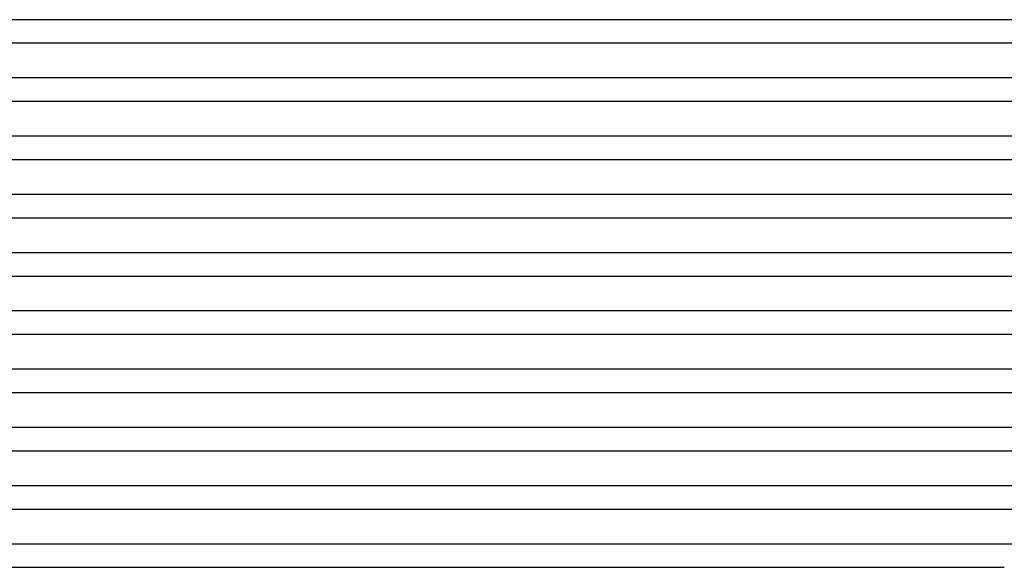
# Model space of a CAD drawing. Header units: millimetres. Extents: x -273 to 273, y -2 to 200.
# Tile 12 of 61: x -183 to -14, y 0 to 94. Entities that reach past the tile are written whole.
import ezdxf

# ---------------------------------------------------------------- set-up
doc = ezdxf.new("R2010")
doc.units = ezdxf.units.MM
doc.layers.add('THICK', color=7, linetype='Continuous')

msp = doc.modelspace()

# ---------------------------------------------------------------- linework, layer by layer
at = {"layer": 'THICK'}
for p, q in [((-0.74, 94), (-189.94, 94)), ((-189.3, 90), (-2, 90)), ((-0.95, 84), (-194.38, 84)), ((-193.85, 80), (-2, 80)), ((-1.11, 74), (-198.85, 74)), ((-198.4, 70), (-2, 70)), ((-1.24, 64), (-203.33, 64)), ((-202.95, 60), (-2, 60)), ((-1.35, 54), (-207.82, 54)), ((-207.51, 50), (-2, 50)), ((-1.45, 44), (-212.32, 44)), ((-212.07, 40), (-2, 40)), ((-1.53, 34), (-216.82, 34)), ((-216.63, 30), (-2, 30)), ((-1.61, 24), (-221.33, 24)), ((-221.19, 20), (-2, 20)), ((-1.67, 14), (-225.84, 14)), ((-225.76, 10), (-2, 10)), ((-0.66, 4), (-231.76, 4)), ((-232.04, 0), (-14, 0))]:
    msp.add_line(p, q, dxfattribs=at)

doc.saveas('drawing.dxf')
